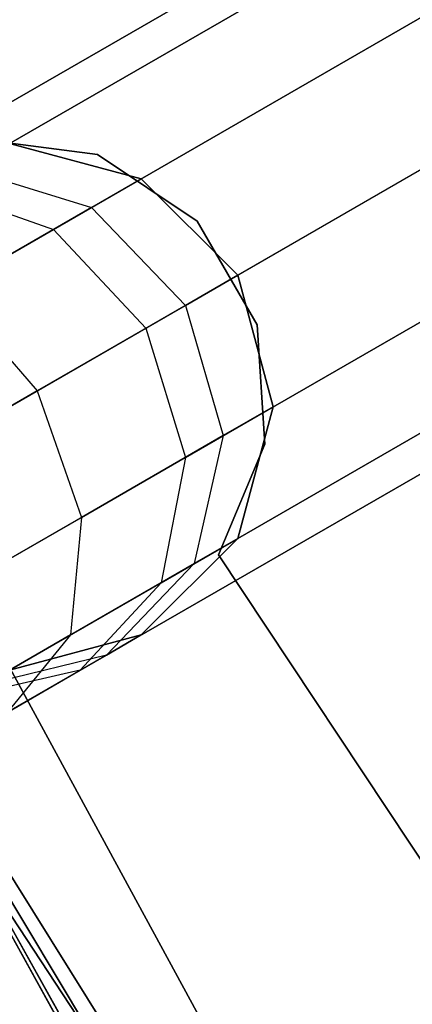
# Model space of a CAD drawing. Extents: x -129 to 129, y -127 to 130.
# Tile 78 of 188: x -52.67 to -51.18, y -31.47 to -27.73. Entities that reach past the tile are written whole.
import ezdxf

# ---------------------------------------------------------------- set-up
doc = ezdxf.new("R2010")
doc.units = 0
doc.header["$LTSCALE"] = 25.4
doc.layers.get('0').update_dxf_attribs({"linetype": 'CONTINUOUS'})

# ---------------------------------------------------------------- blocks, each defined once
blk = doc.blocks.new('NOME_B_PM2_STL')
at = {"color": 0}
for p, q in [((74.0697, -25.1577, 18.9499), (78.5677, -33.4294, 18.9499)), ((78.5677, -33.4294, 17.9499), (74.0697, -25.1577, 17.9499)), ((74.0697, -25.1577, 18.9499), (78.5677, -33.4294, 18.9499)), ((78.5677, -33.4294, 17.9499), (74.0697, -25.1577, 17.9499)), ((78.3511, -34.0128, 540.5779), (73.7666, -25.7012, 540.5779)), ((73.7666, -25.7012, 525.5779), (78.3511, -34.0128, 525.5779)), ((73.7666, -25.7012, 525.5779), (78.3511, -34.0128, 525.5779)), ((78.3511, -34.0128, 540.5779), (73.7666, -25.7012, 540.5779)), ((78.5223, -34.2723, 26.5779), (73.8962, -25.9838, 26.5779)), ((73.8962, -25.9838, 17.0779), (78.5223, -34.2723, 17.0779)), ((73.8962, -25.9838, 17.0779), (78.5223, -34.2723, 17.0779)), ((78.5223, -34.2723, 26.5779), (73.8962, -25.9838, 26.5779)), ((79.6281, -35.8835, 702.0779), (74.743, -27.745, 702.0779)), ((74.743, -27.745, 692.5779), (79.6281, -35.8835, 692.5779)), ((74.743, -27.745, 692.5779), (79.6281, -35.8835, 692.5779)), ((79.6281, -35.8835, 702.0779), (74.743, -27.745, 702.0779)), ((79.5198, -28.099, 524.5779), (36.2185, -53.099, 524.5779)), ((79.5198, -28.099, 524.5779), (36.2185, -53.099, 524.5779)), ((36.2185, -53.099, 344.5779), (79.5198, -28.099, 344.5779)), ((36.2185, -53.099, 344.5779), (79.5198, -28.099, 344.5779)), ((79.5868, -28.215, 525.0779), (36.2855, -53.215, 525.0779)), ((79.5868, -28.215, 525.0779), (36.2855, -53.215, 525.0779)), ((79.5868, -28.215, 524.0779), (36.2855, -53.215, 524.0779)), ((79.5868, -28.215, 524.0779), (36.2855, -53.215, 524.0779)), ((36.2855, -53.215, 344.0779), (79.5868, -28.215, 344.0779)), ((36.2855, -53.215, 344.0779), (79.5868, -28.215, 344.0779)), ((36.2855, -53.215, 345.0779), (79.5868, -28.215, 345.0779)), ((36.2855, -53.215, 345.0779), (79.5868, -28.215, 345.0779)), ((79.7698, -28.532, 525.4439), (36.4685, -53.532, 525.4439)), ((79.7698, -28.532, 525.4439), (36.4685, -53.532, 525.4439)), ((79.7698, -28.532, 523.7119), (36.4685, -53.532, 523.7119)), ((79.7698, -28.532, 523.7119), (36.4685, -53.532, 523.7119)), ((36.4685, -53.532, 343.7118), (79.7698, -28.532, 343.7118)), ((36.4685, -53.532, 343.7118), (79.7698, -28.532, 343.7118)), ((36.4685, -53.532, 345.4439), (79.7698, -28.532, 345.4439)), ((36.4685, -53.532, 345.4439), (79.7698, -28.532, 345.4439)), ((75.3153, -28.7528, 19.0779), (80.3475, -36.7922, 19.0779)), ((80.3475, -36.7922, 20.0779), (75.3153, -28.7528, 20.0779)), ((75.3153, -28.7528, 19.0779), (80.3475, -36.7922, 19.0779)), ((80.3475, -36.7922, 20.0779), (75.3153, -28.7528, 20.0779)), ((80.0198, -28.965, 523.5779), (36.7185, -53.965, 523.5779)), ((80.0198, -28.965, 525.5779), (36.7185, -53.965, 525.5779)), ((80.0198, -28.965, 525.5779), (36.7185, -53.965, 525.5779)), ((80.0198, -28.965, 523.5779), (36.7185, -53.965, 523.5779)), ((36.7185, -53.965, 345.5779), (80.0198, -28.965, 345.5779)), ((36.7185, -53.965, 343.5779), (80.0198, -28.965, 343.5779)), ((36.7185, -53.965, 343.5779), (80.0198, -28.965, 343.5779)), ((36.7185, -53.965, 345.5779), (80.0198, -28.965, 345.5779)), ((80.2698, -29.398, 523.7119), (36.9685, -54.398, 523.7119)), ((80.2698, -29.398, 523.7119), (36.9685, -54.398, 523.7119)), ((80.2698, -29.398, 525.4439), (36.9685, -54.398, 525.4439)), ((80.2698, -29.398, 525.4439), (36.9685, -54.398, 525.4439)), ((36.9685, -54.398, 345.4439), (80.2698, -29.398, 345.4439)), ((36.9685, -54.398, 345.4439), (80.2698, -29.398, 345.4439)), ((36.9685, -54.398, 343.7118), (80.2698, -29.398, 343.7118)), ((36.9685, -54.398, 343.7118), (80.2698, -29.398, 343.7118)), ((77.8107, -29.4745, 23.0779), (77.3597, -29.4155, 23.0779)), ((77.3597, -29.4155, 21.0779), (77.8107, -29.4745, 21.0779)), ((77.3597, -29.4155, 21.0779), (77.8107, -29.4745, 21.0779)), ((77.8107, -29.4745, 23.0779), (77.3597, -29.4155, 23.0779)), ((77.8107, -29.4745, 699.0779), (77.3597, -29.4155, 699.0779)), ((77.3597, -29.4155, 697.0779), (77.8107, -29.4745, 697.0779)), ((77.3597, -29.4155, 697.0779), (77.8107, -29.4745, 697.0779)), ((77.8107, -29.4745, 699.0779), (77.3597, -29.4155, 699.0779)), ((77.8107, -29.4745, 335.0779), (77.3597, -29.4155, 335.0779)), ((77.3597, -29.4155, 333.0779), (77.8107, -29.4745, 333.0779)), ((77.3597, -29.4155, 333.0779), (77.8107, -29.4745, 333.0779)), ((77.8107, -29.4745, 335.0779), (77.3597, -29.4155, 335.0779)), ((77.8107, -29.4745, 536.0779), (77.3597, -29.4155, 536.0779)), ((77.3597, -29.4155, 534.0779), (77.8107, -29.4745, 534.0779)), ((77.3597, -29.4155, 534.0779), (77.8107, -29.4745, 534.0779)), ((77.8107, -29.4745, 536.0779), (77.3597, -29.4155, 536.0779)), ((77.9769, -29.5671, 699.0779), (77.4769, -29.4331, 699.0779)), ((77.4769, -29.4331, 534.0779), (77.9769, -29.5671, 534.0779)), ((77.9769, -29.5671, 699.0779), (77.4769, -29.4331, 699.0779)), ((77.9769, -29.5671, 693.5779), (77.4769, -29.4331, 693.5779)), ((77.9769, -29.5671, 693.5779), (77.4769, -29.4331, 693.5779)), ((77.9769, -29.5671, 539.5779), (77.4769, -29.4331, 539.5779)), ((77.9769, -29.5671, 539.5779), (77.4769, -29.4331, 539.5779)), ((77.4769, -29.4331, 534.0779), (77.9769, -29.5671, 534.0779)), ((77.9769, -29.5671, 335.0779), (77.4769, -29.4331, 335.0779)), ((77.4769, -29.4331, 21.0779), (77.9769, -29.5671, 21.0779)), ((77.9769, -29.5671, 335.0779), (77.4769, -29.4331, 335.0779)), ((77.9769, -29.5671, 329.5779), (77.4769, -29.4331, 329.5779)), ((77.9769, -29.5671, 329.5779), (77.4769, -29.4331, 329.5779)), ((77.9769, -29.5671, 25.5779), (77.4769, -29.4331, 25.5779)), ((77.9769, -29.5671, 25.5779), (77.4769, -29.4331, 25.5779)), ((77.4769, -29.4331, 21.0779), (77.9769, -29.5671, 21.0779)), ((78.189, -29.7271, 23.0779), (77.8107, -29.4745, 23.0779)), ((77.8107, -29.4745, 23.0779), (77.8107, -29.4745, 21.0779)), ((77.8107, -29.4745, 21.0779), (78.189, -29.7271, 21.0779)), ((77.8107, -29.4745, 23.0779), (77.8107, -29.4745, 21.0779)), ((77.8107, -29.4745, 21.0779), (78.189, -29.7271, 21.0779)), ((78.189, -29.7271, 23.0779), (77.8107, -29.4745, 23.0779)), ((78.189, -29.7271, 699.0779), (77.8107, -29.4745, 699.0779)), ((77.8107, -29.4745, 699.0779), (77.8107, -29.4745, 697.0779)), ((77.8107, -29.4745, 697.0779), (78.189, -29.7271, 697.0779)), ((77.8107, -29.4745, 699.0779), (77.8107, -29.4745, 697.0779)), ((77.8107, -29.4745, 697.0779), (78.189, -29.7271, 697.0779)), ((78.189, -29.7271, 699.0779), (77.8107, -29.4745, 699.0779)), ((78.189, -29.7271, 335.0779), (77.8107, -29.4745, 335.0779)), ((77.8107, -29.4745, 335.0779), (77.8107, -29.4745, 333.0779)), ((77.8107, -29.4745, 333.0779), (78.189, -29.7271, 333.0779)), ((77.8107, -29.4745, 335.0779), (77.8107, -29.4745, 333.0779)), ((77.8107, -29.4745, 333.0779), (78.189, -29.7271, 333.0779)), ((78.189, -29.7271, 335.0779), (77.8107, -29.4745, 335.0779)), ((78.189, -29.7271, 536.0779), (77.8107, -29.4745, 536.0779)), ((77.8107, -29.4745, 536.0779), (77.8107, -29.4745, 534.0779)), ((77.8107, -29.4745, 534.0779), (78.189, -29.7271, 534.0779)), ((77.8107, -29.4745, 536.0779), (77.8107, -29.4745, 534.0779)), ((77.8107, -29.4745, 534.0779), (78.189, -29.7271, 534.0779)), ((78.189, -29.7271, 536.0779), (77.8107, -29.4745, 536.0779)), ((77.3121, -29.5283, 692.6212), (77.788, -29.6762, 692.4811)), ((77.3121, -29.5283, 692.6212), (77.788, -29.6762, 692.4811)), ((77.3121, -29.5283, 540.5345), (77.788, -29.6762, 540.6746)), ((77.3121, -29.5283, 540.5345), (77.788, -29.6762, 540.6746)), ((77.3121, -29.5283, 328.6212), (77.788, -29.6762, 328.4811)), ((77.3121, -29.5283, 328.6212), (77.788, -29.6762, 328.4811)), ((77.6444, -29.7591, 27.0109), (77.9769, -29.5671, 25.5779)), ((77.6444, -29.7591, 27.0109), (77.9769, -29.5671, 25.5779)), ((77.9769, -29.5671, 693.5779), (77.788, -29.6762, 692.4811)), ((77.9769, -29.5671, 693.5779), (77.788, -29.6762, 692.4811)), ((77.788, -29.6762, 540.6746), (77.9769, -29.5671, 539.5779)), ((77.788, -29.6762, 540.6746), (77.9769, -29.5671, 539.5779)), ((77.9769, -29.5671, 329.5779), (77.788, -29.6762, 328.4811)), ((77.9769, -29.5671, 329.5779), (77.788, -29.6762, 328.4811)), ((78.3429, -29.9331, 699.0779), (77.9769, -29.5671, 699.0779)), ((77.9769, -29.5671, 534.0779), (78.3429, -29.9331, 534.0779)), ((77.9769, -29.5671, 699.0779), (77.9769, -29.5671, 693.5779)), ((78.3429, -29.9331, 699.0779), (77.9769, -29.5671, 699.0779)), ((78.3429, -29.9331, 693.5779), (77.9769, -29.5671, 693.5779)), ((77.9769, -29.5671, 699.0779), (77.9769, -29.5671, 693.5779)), ((78.3429, -29.9331, 693.5779), (77.9769, -29.5671, 693.5779)), ((78.3429, -29.9331, 539.5779), (77.9769, -29.5671, 539.5779)), ((77.9769, -29.5671, 539.5779), (77.9769, -29.5671, 534.0779)), ((78.3429, -29.9331, 539.5779), (77.9769, -29.5671, 539.5779)), ((77.9769, -29.5671, 534.0779), (78.3429, -29.9331, 534.0779)), ((77.9769, -29.5671, 539.5779), (77.9769, -29.5671, 534.0779)), ((78.3429, -29.9331, 335.0779), (77.9769, -29.5671, 335.0779)), ((77.9769, -29.5671, 21.0779), (78.3429, -29.9331, 21.0779)), ((77.9769, -29.5671, 335.0779), (77.9769, -29.5671, 329.5779)), ((78.3429, -29.9331, 335.0779), (77.9769, -29.5671, 335.0779)), ((78.3429, -29.9331, 329.5779), (77.9769, -29.5671, 329.5779)), ((77.9769, -29.5671, 335.0779), (77.9769, -29.5671, 329.5779)), ((78.3429, -29.9331, 329.5779), (77.9769, -29.5671, 329.5779)), ((78.3429, -29.9331, 25.5779), (77.9769, -29.5671, 25.5779)), ((77.9769, -29.5671, 25.5779), (77.9769, -29.5671, 21.0779)), ((78.3429, -29.9331, 25.5779), (77.9769, -29.5671, 25.5779)), ((77.9769, -29.5671, 21.0779), (78.3429, -29.9331, 21.0779)), ((77.9769, -29.5671, 25.5779), (77.9769, -29.5671, 21.0779)), ((77.1868, -29.6006, 26.8279), (77.6444, -29.7591, 27.0109)), ((77.1868, -29.6006, 26.8279), (77.6444, -29.7591, 27.0109)), ((77.788, -29.6762, 692.4811), (77.2499, -29.9868, 691.5513)), ((77.788, -29.6762, 692.4811), (77.2499, -29.9868, 691.5513)), ((77.2499, -29.9868, 541.6044), (77.788, -29.6762, 540.6746)), ((77.2499, -29.9868, 541.6044), (77.788, -29.6762, 540.6746)), ((77.788, -29.6762, 328.4811), (77.2499, -29.9868, 327.5513)), ((77.788, -29.6762, 328.4811), (77.2499, -29.9868, 327.5513)), ((77.788, -29.6762, 692.4811), (78.1452, -30.0473, 692.4298)), ((77.788, -29.6762, 692.4811), (78.1452, -30.0473, 692.4298)), ((77.788, -29.6762, 540.6746), (78.1452, -30.0473, 540.7259)), ((77.788, -29.6762, 540.6746), (78.1452, -30.0473, 540.7259)), ((77.788, -29.6762, 328.4811), (78.1452, -30.0473, 328.4298)), ((77.788, -29.6762, 328.4811), (78.1452, -30.0473, 328.4298)), ((80.4528, -29.715, 524.0779), (37.1515, -54.715, 524.0779)), ((80.4528, -29.715, 524.0779), (37.1515, -54.715, 524.0779)), ((80.4528, -29.715, 525.0779), (37.1515, -54.715, 525.0779)), ((80.4528, -29.715, 525.0779), (37.1515, -54.715, 525.0779)), ((37.1515, -54.715, 345.0779), (80.4528, -29.715, 345.0779)), ((37.1515, -54.715, 345.0779), (80.4528, -29.715, 345.0779)), ((37.1515, -54.715, 344.0779), (80.4528, -29.715, 344.0779)), ((37.1515, -54.715, 344.0779), (80.4528, -29.715, 344.0779)), ((78.4162, -30.1211, 23.0779), (78.189, -29.7271, 23.0779)), ((78.189, -29.7271, 23.0779), (78.189, -29.7271, 21.0779)), ((78.189, -29.7271, 21.0779), (78.4162, -30.1211, 21.0779)), ((78.189, -29.7271, 23.0779), (78.189, -29.7271, 21.0779)), ((78.189, -29.7271, 21.0779), (78.4162, -30.1211, 21.0779)), ((78.4162, -30.1211, 23.0779), (78.189, -29.7271, 23.0779)), ((78.4162, -30.1211, 699.0779), (78.189, -29.7271, 699.0779)), ((78.189, -29.7271, 699.0779), (78.189, -29.7271, 697.0779)), ((78.189, -29.7271, 697.0779), (78.4162, -30.1211, 697.0779)), ((78.189, -29.7271, 699.0779), (78.189, -29.7271, 697.0779)), ((78.189, -29.7271, 697.0779), (78.4162, -30.1211, 697.0779)), ((78.4162, -30.1211, 699.0779), (78.189, -29.7271, 699.0779)), ((78.4162, -30.1211, 335.0779), (78.189, -29.7271, 335.0779)), ((78.189, -29.7271, 335.0779), (78.189, -29.7271, 333.0779)), ((78.189, -29.7271, 333.0779), (78.4162, -30.1211, 333.0779)), ((78.189, -29.7271, 335.0779), (78.189, -29.7271, 333.0779)), ((78.189, -29.7271, 333.0779), (78.4162, -30.1211, 333.0779)), ((78.4162, -30.1211, 335.0779), (78.189, -29.7271, 335.0779)), ((78.4162, -30.1211, 536.0779), (78.189, -29.7271, 536.0779)), ((78.189, -29.7271, 536.0779), (78.189, -29.7271, 534.0779)), ((78.189, -29.7271, 534.0779), (78.4162, -30.1211, 534.0779)), ((78.189, -29.7271, 536.0779), (78.189, -29.7271, 534.0779)), ((78.189, -29.7271, 534.0779), (78.4162, -30.1211, 534.0779)), ((78.4162, -30.1211, 536.0779), (78.189, -29.7271, 536.0779)), ((76.7359, -30.2836, 28.0599), (77.6444, -29.7591, 27.0109)), ((76.7359, -30.2836, 28.0599), (77.6444, -29.7591, 27.0109)), ((77.6444, -29.7591, 27.0109), (77.9948, -30.1341, 27.0779)), ((77.6444, -29.7591, 27.0109), (77.9948, -30.1341, 27.0779)), ((80.5198, -29.831, 524.5779), (37.2185, -54.831, 524.5779)), ((80.5198, -29.831, 524.5779), (37.2185, -54.831, 524.5779)), ((37.2185, -54.831, 344.5779), (80.5198, -29.831, 344.5779)), ((37.2185, -54.831, 344.5779), (80.5198, -29.831, 344.5779)), ((77.9948, -30.1341, 27.0779), (78.3429, -29.9331, 25.5779)), ((77.9948, -30.1341, 27.0779), (78.3429, -29.9331, 25.5779)), ((78.3429, -29.9331, 693.5779), (78.1452, -30.0473, 692.4298)), ((78.3429, -29.9331, 693.5779), (78.1452, -30.0473, 692.4298)), ((78.1452, -30.0473, 540.7259), (78.3429, -29.9331, 539.5779)), ((78.1452, -30.0473, 540.7259), (78.3429, -29.9331, 539.5779)), ((78.3429, -29.9331, 329.5779), (78.1452, -30.0473, 328.4298)), ((78.3429, -29.9331, 329.5779), (78.1452, -30.0473, 328.4298)), ((78.4769, -30.4331, 699.0779), (78.3429, -29.9331, 699.0779)), ((78.3429, -29.9331, 534.0779), (78.4769, -30.4331, 534.0779)), ((78.4769, -30.4331, 693.5779), (78.3429, -29.9331, 693.5779)), ((78.3429, -29.9331, 699.0779), (78.3429, -29.9331, 693.5779)), ((78.4769, -30.4331, 699.0779), (78.3429, -29.9331, 699.0779)), ((78.3429, -29.9331, 699.0779), (78.3429, -29.9331, 693.5779)), ((78.4769, -30.4331, 693.5779), (78.3429, -29.9331, 693.5779)), ((78.4769, -30.4331, 539.5779), (78.3429, -29.9331, 539.5779)), ((78.3429, -29.9331, 534.0779), (78.4769, -30.4331, 534.0779)), ((78.3429, -29.9331, 539.5779), (78.3429, -29.9331, 534.0779)), ((78.4769, -30.4331, 539.5779), (78.3429, -29.9331, 539.5779)), ((78.3429, -29.9331, 539.5779), (78.3429, -29.9331, 534.0779)), ((78.4769, -30.4331, 335.0779), (78.3429, -29.9331, 335.0779)), ((78.3429, -29.9331, 21.0779), (78.4769, -30.4331, 21.0779)), ((78.4769, -30.4331, 329.5779), (78.3429, -29.9331, 329.5779)), ((78.3429, -29.9331, 335.0779), (78.3429, -29.9331, 329.5779)), ((78.4769, -30.4331, 335.0779), (78.3429, -29.9331, 335.0779)), ((78.3429, -29.9331, 335.0779), (78.3429, -29.9331, 329.5779)), ((78.4769, -30.4331, 329.5779), (78.3429, -29.9331, 329.5779)), ((78.4769, -30.4331, 25.5779), (78.3429, -29.9331, 25.5779)), ((78.3429, -29.9331, 21.0779), (78.4769, -30.4331, 21.0779)), ((78.3429, -29.9331, 25.5779), (78.3429, -29.9331, 21.0779)), ((78.4769, -30.4331, 25.5779), (78.3429, -29.9331, 25.5779)), ((78.3429, -29.9331, 25.5779), (78.3429, -29.9331, 21.0779)), ((77.2499, -29.9868, 691.5513), (77.582, -30.3725, 691.4565)), ((77.2499, -29.9868, 691.5513), (77.582, -30.3725, 691.4565)), ((77.2499, -29.9868, 541.6044), (77.582, -30.3725, 541.6992)), ((77.2499, -29.9868, 541.6044), (77.582, -30.3725, 541.6992)), ((77.2499, -29.9868, 327.5513), (77.582, -30.3725, 327.4565)), ((77.2499, -29.9868, 327.5513), (77.582, -30.3725, 327.4565)), ((81.1895, -37.9879, 343.5779), (75.9649, -30.063, 343.5779)), ((75.9649, -30.063, 328.5779), (81.1895, -37.9879, 328.5779)), ((75.9649, -30.063, 328.5779), (81.1895, -37.9879, 328.5779)), ((81.1895, -37.9879, 343.5779), (75.9649, -30.063, 343.5779)), ((78.1452, -30.0473, 692.4298), (77.582, -30.3725, 691.4565)), ((78.1452, -30.0473, 692.4298), (77.582, -30.3725, 691.4565)), ((77.582, -30.3725, 541.6992), (78.1452, -30.0473, 540.7259)), ((77.582, -30.3725, 541.6992), (78.1452, -30.0473, 540.7259)), ((78.1452, -30.0473, 328.4298), (77.582, -30.3725, 327.4565)), ((78.1452, -30.0473, 328.4298), (77.582, -30.3725, 327.4565)), ((78.1452, -30.0473, 692.4298), (78.288, -30.5422, 692.4811)), ((78.1452, -30.0473, 692.4298), (78.288, -30.5422, 692.4811)), ((78.1452, -30.0473, 540.7259), (78.288, -30.5422, 540.6746)), ((78.1452, -30.0473, 540.7259), (78.288, -30.5422, 540.6746)), ((78.1452, -30.0473, 328.4298), (78.288, -30.5422, 328.4811)), ((78.1452, -30.0473, 328.4298), (78.288, -30.5422, 328.4811)), ((77.0439, -30.6831, 28.1759), (77.9948, -30.1341, 27.0779)), ((77.0439, -30.6831, 28.1759), (77.9948, -30.1341, 27.0779)), ((77.9948, -30.1341, 27.0779), (78.1444, -30.6251, 27.0109)), ((77.9948, -30.1341, 27.0779), (78.1444, -30.6251, 27.0109)), ((78.4454, -30.575, 23.0779), (78.4162, -30.1211, 23.0779)), ((78.4162, -30.1211, 23.0779), (78.4162, -30.1211, 21.0779)), ((78.4162, -30.1211, 21.0779), (78.4454, -30.575, 21.0779)), ((78.4162, -30.1211, 23.0779), (78.4162, -30.1211, 21.0779)), ((78.4162, -30.1211, 21.0779), (78.4454, -30.575, 21.0779)), ((78.4454, -30.575, 23.0779), (78.4162, -30.1211, 23.0779)), ((78.4454, -30.575, 699.0779), (78.4162, -30.1211, 699.0779)), ((78.4162, -30.1211, 699.0779), (78.4162, -30.1211, 697.0779)), ((78.4162, -30.1211, 697.0779), (78.4454, -30.575, 697.0779)), ((78.4162, -30.1211, 699.0779), (78.4162, -30.1211, 697.0779)), ((78.4162, -30.1211, 697.0779), (78.4454, -30.575, 697.0779)), ((78.4454, -30.575, 699.0779), (78.4162, -30.1211, 699.0779)), ((78.4454, -30.575, 335.0779), (78.4162, -30.1211, 335.0779)), ((78.4162, -30.1211, 335.0779), (78.4162, -30.1211, 333.0779)), ((78.4162, -30.1211, 333.0779), (78.4454, -30.575, 333.0779)), ((78.4162, -30.1211, 335.0779), (78.4162, -30.1211, 333.0779)), ((78.4162, -30.1211, 333.0779), (78.4454, -30.575, 333.0779)), ((78.4454, -30.575, 335.0779), (78.4162, -30.1211, 335.0779)), ((78.4454, -30.575, 536.0779), (78.4162, -30.1211, 536.0779)), ((78.4162, -30.1211, 536.0779), (78.4162, -30.1211, 534.0779)), ((78.4162, -30.1211, 534.0779), (78.4454, -30.575, 534.0779)), ((78.4162, -30.1211, 536.0779), (78.4162, -30.1211, 534.0779)), ((78.4162, -30.1211, 534.0779), (78.4454, -30.575, 534.0779)), ((78.4454, -30.575, 536.0779), (78.4162, -30.1211, 536.0779)), ((77.582, -30.3725, 691.4565), (76.7391, -30.8591, 690.8062)), ((77.582, -30.3725, 691.4565), (76.7391, -30.8591, 690.8062)), ((76.7391, -30.8591, 542.3495), (77.582, -30.3725, 541.6992)), ((76.7391, -30.8591, 542.3495), (77.582, -30.3725, 541.6992)), ((77.582, -30.3725, 327.4565), (76.7391, -30.8591, 326.8062)), ((77.582, -30.3725, 327.4565), (76.7391, -30.8591, 326.8062)), ((77.582, -30.3725, 691.4565), (77.7499, -30.8529, 691.5513)), ((77.582, -30.3725, 691.4565), (77.7499, -30.8529, 691.5513)), ((77.582, -30.3725, 541.6992), (77.7499, -30.8529, 541.6044)), ((77.582, -30.3725, 541.6992), (77.7499, -30.8529, 541.6044)), ((77.582, -30.3725, 327.4565), (77.7499, -30.8529, 327.5513)), ((77.582, -30.3725, 327.4565), (77.7499, -30.8529, 327.5513)), ((78.1444, -30.6251, 27.0109), (78.4769, -30.4331, 25.5779)), ((78.1444, -30.6251, 27.0109), (78.4769, -30.4331, 25.5779)), ((78.4769, -30.4331, 693.5779), (78.288, -30.5422, 692.4811)), ((78.4769, -30.4331, 693.5779), (78.288, -30.5422, 692.4811)), ((78.288, -30.5422, 540.6746), (78.4769, -30.4331, 539.5779)), ((78.288, -30.5422, 540.6746), (78.4769, -30.4331, 539.5779)), ((78.4769, -30.4331, 329.5779), (78.288, -30.5422, 328.4811)), ((78.4769, -30.4331, 329.5779), (78.288, -30.5422, 328.4811)), ((78.3429, -30.9331, 699.0779), (78.4769, -30.4331, 699.0779)), ((78.4769, -30.4331, 534.0779), (78.3429, -30.9331, 534.0779)), ((78.3429, -30.9331, 699.0779), (78.4769, -30.4331, 699.0779)), ((78.3429, -30.9331, 693.5779), (78.4769, -30.4331, 693.5779)), ((78.3429, -30.9331, 693.5779), (78.4769, -30.4331, 693.5779)), ((78.3429, -30.9331, 539.5779), (78.4769, -30.4331, 539.5779)), ((78.3429, -30.9331, 539.5779), (78.4769, -30.4331, 539.5779)), ((78.4769, -30.4331, 534.0779), (78.3429, -30.9331, 534.0779)), ((78.3429, -30.9331, 335.0779), (78.4769, -30.4331, 335.0779)), ((78.4769, -30.4331, 21.0779), (78.3429, -30.9331, 21.0779)), ((78.3429, -30.9331, 335.0779), (78.4769, -30.4331, 335.0779)), ((78.3429, -30.9331, 329.5779), (78.4769, -30.4331, 329.5779)), ((78.3429, -30.9331, 329.5779), (78.4769, -30.4331, 329.5779)), ((78.3429, -30.9331, 25.5779), (78.4769, -30.4331, 25.5779)), ((78.3429, -30.9331, 25.5779), (78.4769, -30.4331, 25.5779)), ((78.4769, -30.4331, 21.0779), (78.3429, -30.9331, 21.0779)), ((78.4769, -30.4331, 699.0779), (78.4769, -30.4331, 693.5779)), ((78.4769, -30.4331, 699.0779), (78.4769, -30.4331, 693.5779)), ((78.4769, -30.4331, 539.5779), (78.4769, -30.4331, 534.0779)), ((78.4769, -30.4331, 539.5779), (78.4769, -30.4331, 534.0779)), ((78.4769, -30.4331, 335.0779), (78.4769, -30.4331, 329.5779)), ((78.4769, -30.4331, 335.0779), (78.4769, -30.4331, 329.5779)), ((78.4769, -30.4331, 25.5779), (78.4769, -30.4331, 21.0779)), ((78.4769, -30.4331, 25.5779), (78.4769, -30.4331, 21.0779)), ((78.288, -30.5422, 692.4811), (77.7499, -30.8529, 691.5513)), ((78.288, -30.5422, 692.4811), (77.7499, -30.8529, 691.5513)), ((77.7499, -30.8529, 541.6044), (78.288, -30.5422, 540.6746)), ((77.7499, -30.8529, 541.6044), (78.288, -30.5422, 540.6746)), ((78.288, -30.5422, 328.4811), (77.7499, -30.8529, 327.5513)), ((78.288, -30.5422, 328.4811), (77.7499, -30.8529, 327.5513)), ((78.288, -30.5422, 692.4811), (78.1781, -31.0283, 692.6212)), ((78.288, -30.5422, 692.4811), (78.1781, -31.0283, 692.6212)), ((78.288, -30.5422, 540.6746), (78.1781, -31.0283, 540.5345)), ((78.288, -30.5422, 540.6746), (78.1781, -31.0283, 540.5345)), ((78.288, -30.5422, 328.4811), (78.1781, -31.0283, 328.6212)), ((78.288, -30.5422, 328.4811), (78.1781, -31.0283, 328.6212)), ((78.2706, -30.9949, 23.0779), (78.4454, -30.575, 23.0779)), ((78.4454, -30.575, 21.0779), (78.2706, -30.9949, 21.0779)), ((78.4454, -30.575, 21.0779), (78.2706, -30.9949, 21.0779)), ((78.2706, -30.9949, 23.0779), (78.4454, -30.575, 23.0779)), ((78.2706, -30.9949, 699.0779), (78.4454, -30.575, 699.0779)), ((78.4454, -30.575, 697.0779), (78.2706, -30.9949, 697.0779)), ((78.4454, -30.575, 697.0779), (78.2706, -30.9949, 697.0779)), ((78.2706, -30.9949, 699.0779), (78.4454, -30.575, 699.0779)), ((78.2706, -30.9949, 335.0779), (78.4454, -30.575, 335.0779)), ((78.4454, -30.575, 333.0779), (78.2706, -30.9949, 333.0779)), ((78.4454, -30.575, 333.0779), (78.2706, -30.9949, 333.0779)), ((78.2706, -30.9949, 335.0779), (78.4454, -30.575, 335.0779)), ((78.2706, -30.9949, 536.0779), (78.4454, -30.575, 536.0779)), ((78.4454, -30.575, 534.0779), (78.2706, -30.9949, 534.0779)), ((78.4454, -30.575, 534.0779), (78.2706, -30.9949, 534.0779)), ((78.2706, -30.9949, 536.0779), (78.4454, -30.575, 536.0779)), ((78.4454, -30.575, 23.0779), (78.4454, -30.575, 21.0779)), ((78.4454, -30.575, 23.0779), (78.4454, -30.575, 21.0779)), ((78.4454, -30.575, 699.0779), (78.4454, -30.575, 697.0779)), ((78.4454, -30.575, 699.0779), (78.4454, -30.575, 697.0779)), ((78.4454, -30.575, 335.0779), (78.4454, -30.575, 333.0779)), ((78.4454, -30.575, 335.0779), (78.4454, -30.575, 333.0779)), ((78.4454, -30.575, 536.0779), (78.4454, -30.575, 534.0779)), ((78.4454, -30.575, 536.0779), (78.4454, -30.575, 534.0779)), ((77.2359, -31.1496, 28.0599), (78.1444, -30.6251, 27.0109)), ((77.2359, -31.1496, 28.0599), (78.1444, -30.6251, 27.0109)), ((78.1444, -30.6251, 27.0109), (78.0529, -31.1006, 26.8279)), ((78.1444, -30.6251, 27.0109), (78.0529, -31.1006, 26.8279)), ((77.7499, -30.8529, 691.5513), (76.9447, -31.3178, 690.93)), ((77.7499, -30.8529, 691.5513), (76.9447, -31.3178, 690.93)), ((76.9447, -31.3178, 542.2257), (77.7499, -30.8529, 541.6044)), ((76.9447, -31.3178, 542.2257), (77.7499, -30.8529, 541.6044)), ((77.7499, -30.8529, 327.5513), (76.9447, -31.3178, 326.93)), ((77.7499, -30.8529, 327.5513), (76.9447, -31.3178, 326.93)), ((77.7499, -30.8529, 691.5513), (77.7088, -31.2993, 691.8101)), ((77.7499, -30.8529, 691.5513), (77.7088, -31.2993, 691.8101)), ((77.7499, -30.8529, 541.6044), (77.7088, -31.2993, 541.3456)), ((77.7499, -30.8529, 541.6044), (77.7088, -31.2993, 541.3456)), ((77.7499, -30.8529, 327.5513), (77.7088, -31.2993, 327.8101)), ((77.7499, -30.8529, 327.5513), (77.7088, -31.2993, 327.8101)), ((77.9769, -31.2992, 699.0779), (78.3429, -30.9331, 699.0779)), ((78.3429, -30.9331, 534.0779), (77.9769, -31.2992, 534.0779)), ((77.9769, -31.2992, 699.0779), (78.3429, -30.9331, 699.0779)), ((77.9769, -31.2992, 693.5779), (78.3429, -30.9331, 693.5779)), ((77.9769, -31.2992, 693.5779), (78.3429, -30.9331, 693.5779)), ((77.9769, -31.2992, 539.5779), (78.3429, -30.9331, 539.5779)), ((77.9769, -31.2992, 539.5779), (78.3429, -30.9331, 539.5779)), ((78.3429, -30.9331, 534.0779), (77.9769, -31.2992, 534.0779)), ((77.9769, -31.2992, 335.0779), (78.3429, -30.9331, 335.0779)), ((78.3429, -30.9331, 21.0779), (77.9769, -31.2992, 21.0779)), ((77.9769, -31.2992, 335.0779), (78.3429, -30.9331, 335.0779)), ((77.9769, -31.2992, 329.5779), (78.3429, -30.9331, 329.5779)), ((77.9769, -31.2992, 329.5779), (78.3429, -30.9331, 329.5779)), ((77.9769, -31.2992, 25.5779), (78.3429, -30.9331, 25.5779)), ((77.9769, -31.2992, 25.5779), (78.3429, -30.9331, 25.5779)), ((78.3429, -30.9331, 21.0779), (77.9769, -31.2992, 21.0779)), ((78.0529, -31.1006, 26.8279), (78.3429, -30.9331, 25.5779)), ((78.0529, -31.1006, 26.8279), (78.3429, -30.9331, 25.5779)), ((78.3429, -30.9331, 693.5779), (78.1781, -31.0283, 692.6212)), ((78.3429, -30.9331, 693.5779), (78.1781, -31.0283, 692.6212)), ((78.1781, -31.0283, 540.5345), (78.3429, -30.9331, 539.5779)), ((78.1781, -31.0283, 540.5345), (78.3429, -30.9331, 539.5779)), ((78.3429, -30.9331, 329.5779), (78.1781, -31.0283, 328.6212)), ((78.3429, -30.9331, 329.5779), (78.1781, -31.0283, 328.6212)), ((78.3429, -30.9331, 699.0779), (78.3429, -30.9331, 693.5779)), ((78.3429, -30.9331, 699.0779), (78.3429, -30.9331, 693.5779)), ((78.3429, -30.9331, 539.5779), (78.3429, -30.9331, 534.0779)), ((78.3429, -30.9331, 539.5779), (78.3429, -30.9331, 534.0779)), ((78.3429, -30.9331, 335.0779), (78.3429, -30.9331, 329.5779)), ((78.3429, -30.9331, 335.0779), (78.3429, -30.9331, 329.5779)), ((78.3429, -30.9331, 25.5779), (78.3429, -30.9331, 21.0779)), ((78.3429, -30.9331, 25.5779), (78.3429, -30.9331, 21.0779)), ((81.3738, -35.6831, 23.0779), (78.2706, -30.9949, 23.0779)), ((78.2706, -30.9949, 23.0779), (78.2706, -30.9949, 21.0779)), ((78.2706, -30.9949, 21.0779), (81.3738, -35.6831, 21.0779)), ((78.2706, -30.9949, 23.0779), (78.2706, -30.9949, 21.0779)), ((78.2706, -30.9949, 21.0779), (81.3738, -35.6831, 21.0779)), ((81.3738, -35.6831, 23.0779), (78.2706, -30.9949, 23.0779)), ((81.3738, -35.6831, 699.0779), (78.2706, -30.9949, 699.0779)), ((78.2706, -30.9949, 699.0779), (78.2706, -30.9949, 697.0779)), ((78.2706, -30.9949, 697.0779), (81.3738, -35.6831, 697.0779)), ((78.2706, -30.9949, 699.0779), (78.2706, -30.9949, 697.0779)), ((78.2706, -30.9949, 697.0779), (81.3738, -35.6831, 697.0779)), ((81.3738, -35.6831, 699.0779), (78.2706, -30.9949, 699.0779)), ((81.3738, -35.6831, 335.0779), (78.2706, -30.9949, 335.0779)), ((78.2706, -30.9949, 335.0779), (78.2706, -30.9949, 333.0779)), ((78.2706, -30.9949, 333.0779), (81.3738, -35.6831, 333.0779)), ((78.2706, -30.9949, 335.0779), (78.2706, -30.9949, 333.0779)), ((78.2706, -30.9949, 333.0779), (81.3738, -35.6831, 333.0779)), ((81.3738, -35.6831, 335.0779), (78.2706, -30.9949, 335.0779)), ((81.3738, -35.6831, 536.0779), (78.2706, -30.9949, 536.0779)), ((78.2706, -30.9949, 536.0779), (78.2706, -30.9949, 534.0779)), ((78.2706, -30.9949, 534.0779), (81.3738, -35.6831, 534.0779)), ((78.2706, -30.9949, 536.0779), (78.2706, -30.9949, 534.0779)), ((78.2706, -30.9949, 534.0779), (81.3738, -35.6831, 534.0779)), ((81.3738, -35.6831, 536.0779), (78.2706, -30.9949, 536.0779)), ((78.1781, -31.0283, 692.6212), (77.7088, -31.2993, 691.8101)), ((78.1781, -31.0283, 692.6212), (77.7088, -31.2993, 691.8101)), ((77.7088, -31.2993, 541.3456), (78.1781, -31.0283, 540.5345)), ((77.7088, -31.2993, 541.3456), (78.1781, -31.0283, 540.5345)), ((78.1781, -31.0283, 328.6212), (77.7088, -31.2993, 327.8101)), ((78.1781, -31.0283, 328.6212), (77.7088, -31.2993, 327.8101)), ((78.1781, -31.0283, 692.6212), (77.8451, -31.3753, 692.8125)), ((78.1781, -31.0283, 692.6212), (77.8451, -31.3753, 692.8125)), ((78.1781, -31.0283, 540.5345), (77.8451, -31.3753, 540.3432)), ((78.1781, -31.0283, 540.5345), (77.8451, -31.3753, 540.3432)), ((78.1781, -31.0283, 328.6212), (77.8451, -31.3753, 328.8125)), ((78.1781, -31.0283, 328.6212), (77.8451, -31.3753, 328.8125)), ((77.2604, -31.5581, 27.7429), (78.0529, -31.1006, 26.8279)), ((77.2604, -31.5581, 27.7429), (78.0529, -31.1006, 26.8279)), ((78.0529, -31.1006, 26.8279), (77.7448, -31.4331, 26.5779)), ((78.0529, -31.1006, 26.8279), (77.7448, -31.4331, 26.5779)), ((77.7088, -31.2993, 691.8101), (77.0064, -31.7048, 691.2682)), ((77.7088, -31.2993, 691.8101), (77.0064, -31.7048, 691.2682)), ((77.0064, -31.7048, 541.8876), (77.7088, -31.2993, 541.3456)), ((77.0064, -31.7048, 541.8876), (77.7088, -31.2993, 541.3456)), ((77.7088, -31.2993, 327.8101), (77.0064, -31.7048, 327.2682)), ((77.7088, -31.2993, 327.8101), (77.0064, -31.7048, 327.2682)), ((77.7088, -31.2993, 691.8101), (77.4696, -31.5921, 692.1636)), ((77.7088, -31.2993, 691.8101), (77.4696, -31.5921, 692.1636)), ((77.7088, -31.2993, 541.3456), (77.4696, -31.5921, 540.9921)), ((77.7088, -31.2993, 541.3456), (77.4696, -31.5921, 540.9921)), ((77.7088, -31.2993, 327.8101), (77.4696, -31.5921, 328.1636)), ((77.7088, -31.2993, 327.8101), (77.4696, -31.5921, 328.1636)), ((77.4769, -31.4331, 699.0779), (77.9769, -31.2992, 699.0779)), ((77.9769, -31.2992, 534.0779), (77.4769, -31.4331, 534.0779)), ((77.4769, -31.4331, 699.0779), (77.9769, -31.2992, 699.0779)), ((77.4769, -31.4331, 693.5779), (77.9769, -31.2992, 693.5779)), ((77.4769, -31.4331, 693.5779), (77.9769, -31.2992, 693.5779)), ((77.4769, -31.4331, 539.5779), (77.9769, -31.2992, 539.5779)), ((77.4769, -31.4331, 539.5779), (77.9769, -31.2992, 539.5779)), ((77.9769, -31.2992, 534.0779), (77.4769, -31.4331, 534.0779)), ((77.4769, -31.4331, 335.0779), (77.9769, -31.2992, 335.0779)), ((77.9769, -31.2992, 21.0779), (77.4769, -31.4331, 21.0779)), ((77.4769, -31.4331, 335.0779), (77.9769, -31.2992, 335.0779)), ((77.4769, -31.4331, 329.5779), (77.9769, -31.2992, 329.5779)), ((77.4769, -31.4331, 329.5779), (77.9769, -31.2992, 329.5779)), ((77.4769, -31.4331, 25.5779), (77.9769, -31.2992, 25.5779)), ((77.4769, -31.4331, 25.5779), (77.9769, -31.2992, 25.5779)), ((77.9769, -31.2992, 21.0779), (77.4769, -31.4331, 21.0779)), ((77.7448, -31.4331, 26.5779), (77.9769, -31.2992, 25.5779)), ((77.7448, -31.4331, 26.5779), (77.9769, -31.2992, 25.5779)), ((77.9769, -31.2992, 693.5779), (77.8451, -31.3753, 692.8125)), ((77.9769, -31.2992, 693.5779), (77.8451, -31.3753, 692.8125)), ((77.8451, -31.3753, 540.3432), (77.9769, -31.2992, 539.5779)), ((77.8451, -31.3753, 540.3432), (77.9769, -31.2992, 539.5779)), ((77.9769, -31.2992, 329.5779), (77.8451, -31.3753, 328.8125)), ((77.9769, -31.2992, 329.5779), (77.8451, -31.3753, 328.8125)), ((77.9769, -31.2992, 699.0779), (77.9769, -31.2992, 693.5779)), ((77.9769, -31.2992, 699.0779), (77.9769, -31.2992, 693.5779)), ((77.9769, -31.2992, 539.5779), (77.9769, -31.2992, 534.0779)), ((77.9769, -31.2992, 539.5779), (77.9769, -31.2992, 534.0779)), ((77.9769, -31.2992, 335.0779), (77.9769, -31.2992, 329.5779)), ((77.9769, -31.2992, 335.0779), (77.9769, -31.2992, 329.5779)), ((77.9769, -31.2992, 25.5779), (77.9769, -31.2992, 21.0779)), ((77.9769, -31.2992, 25.5779), (77.9769, -31.2992, 21.0779)), ((77.8451, -31.3753, 692.8125), (77.378, -31.4902, 693.0038)), ((77.8451, -31.3753, 692.8125), (77.378, -31.4902, 693.0038)), ((77.8451, -31.3753, 540.3432), (77.378, -31.4902, 540.1519)), ((77.8451, -31.3753, 540.3432), (77.378, -31.4902, 540.1519)), ((77.8451, -31.3753, 328.8125), (77.378, -31.4902, 329.0038)), ((77.8451, -31.3753, 328.8125), (77.378, -31.4902, 329.0038)), ((77.8451, -31.3753, 692.8125), (77.4696, -31.5921, 692.1636)), ((77.8451, -31.3753, 692.8125), (77.4696, -31.5921, 692.1636)), ((77.4696, -31.5921, 540.9921), (77.8451, -31.3753, 540.3432)), ((77.4696, -31.5921, 540.9921), (77.8451, -31.3753, 540.3432)), ((77.8451, -31.3753, 328.8125), (77.4696, -31.5921, 328.1636)), ((77.8451, -31.3753, 328.8125), (77.4696, -31.5921, 328.1636)), ((77.1109, -31.7992, 27.3099), (77.7448, -31.4331, 26.5779)), ((77.1109, -31.7992, 27.3099), (77.7448, -31.4331, 26.5779)), ((77.7448, -31.4331, 26.5779), (77.3029, -31.5336, 26.3279)), ((77.7448, -31.4331, 26.5779), (77.3029, -31.5336, 26.3279))]:
    blk.add_line(p, q, dxfattribs=at)

msp = doc.modelspace()

# ---------------------------------------------------------------- block references
at = {"color": 253}
msp.add_blockref('NOME_B_PM2_STL', (-130.1886, 1.2338, -1724.8619), dxfattribs=at)

doc.saveas('drawing.dxf')
